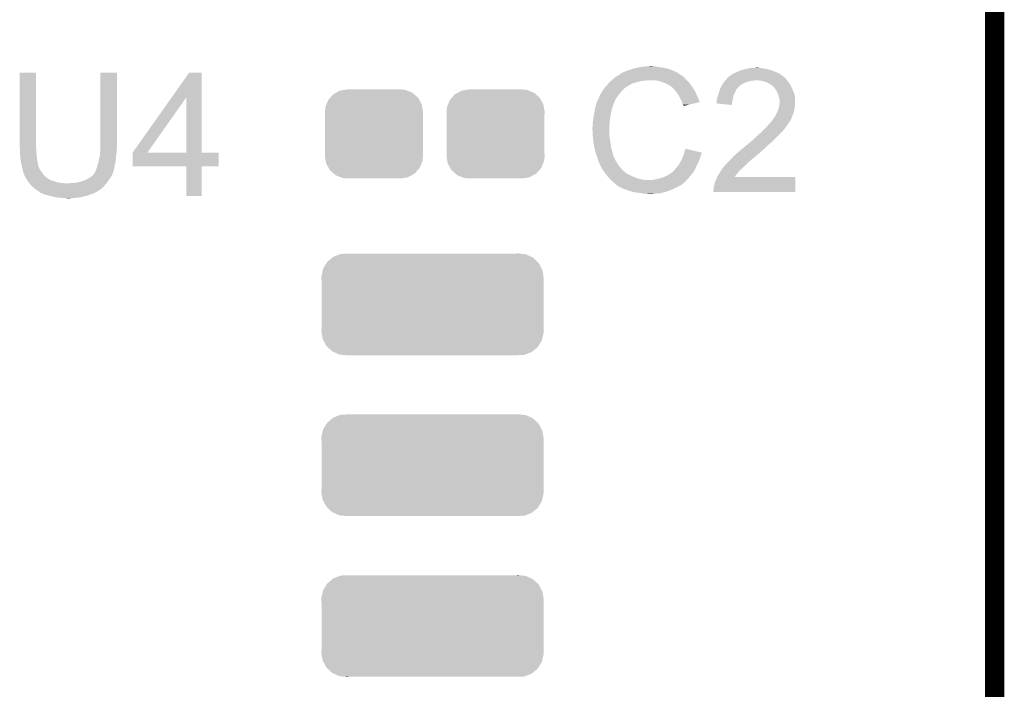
# Model space of a CAD drawing. Extents: x -1.3 to 24.2, y -3.9 to 39.2.
# Tile 26 of 26: x 16.4 to 24.2, y 24.1 to 29.4. Entities that reach past the tile are written whole.
import ezdxf

# ---------------------------------------------------------------- set-up
doc = ezdxf.new("R2010")
doc.units = 0
doc.layers.get('0').update_dxf_attribs({"linetype": 'CONTINUOUS'})
for name, color, linetype in [('SOLIDSWITCH_10_CLICK_V101_GKO', 5, 'CONTINUOUS'), ('SOLIDSWITCH_10_CLICK_V101_GTO', 14, 'CONTINUOUS'), ('SOLIDSWITCH_10_CLICK_V101_GTS', 12, 'CONTINUOUS')]:
    doc.layers.add(name, color=color, linetype=linetype)

# ---------------------------------------------------------------- blocks, each defined once
blk = doc.blocks.new('CUSTOM_63')
for points in [[(-0.34504, 0.286174), (-0.320744, 0.31339), (0.348152, 0.286174), (0.317222, 0.31339)], [(-0.320744, 0.31339), (-0.298526, 0.325596), (0.317222, 0.31339), (0.30335, 0.325596)], [(-0.298526, 0.325596), (-0.268438, 0.342124), (0.30335, 0.325596), (0.2622, 0.342124)], [(-0.268438, 0.342124), (-0.233628, 0.347838), (0.2622, 0.342124), (0.247972, 0.347838)], [(-0.233628, 0.347838), (-0.20955, 0.35179), (0.247972, 0.347838), (0.20955, 0.35179)], [(-0.383124, 0.213652), (-0.37475, 0.234078), (0.380766, 0.213652), (0.377262, 0.234078)], [(-0.37475, 0.234078), (-0.360486, 0.26887), (0.377262, 0.234078), (0.357822, 0.26887)], [(-0.360486, 0.26887), (-0.34504, 0.286174), (0.357822, 0.26887), (0.348152, 0.286174)], [(-0.38735, 0.17526), (-0.383124, 0.213652), (0.38735, 0.17526), (0.380766, 0.213652)], [(-0.38608, 0.154124), (-0.38735, 0.17526), (0.38608, 0.154124), (0.38735, 0.17526)], [(-0.38608, -0.154124), (-0.38608, 0.154124), (0.38608, -0.154124), (0.38608, 0.154124)], [(-0.38735, -0.17526), (-0.38608, -0.154124), (0.38735, -0.17526), (0.38608, -0.154124)], [(-0.380764, -0.213652), (-0.38735, -0.17526), (0.383124, -0.213652), (0.38735, -0.17526)], [(-0.377262, -0.234078), (-0.380764, -0.213652), (0.374748, -0.234078), (0.383124, -0.213652)], [(-0.35782, -0.26887), (-0.377262, -0.234078), (0.360486, -0.26887), (0.374748, -0.234078)], [(-0.348152, -0.286174), (-0.35782, -0.26887), (0.345038, -0.286174), (0.360486, -0.26887)], [(-0.31722, -0.31339), (-0.348152, -0.286174), (0.320744, -0.31339), (0.345038, -0.286174)], [(-0.30335, -0.325596), (-0.31722, -0.31339), (0.298524, -0.325596), (0.320744, -0.31339)], [(-0.262198, -0.342124), (-0.30335, -0.325596), (0.268438, -0.342124), (0.298524, -0.325596)], [(-0.247972, -0.347838), (-0.262198, -0.342124), (0.233626, -0.347838), (0.268438, -0.342124)], [(-0.20955, -0.35179), (-0.247972, -0.347838), (0.20955, -0.35179), (0.233626, -0.347838)]]:
    blk.add_solid(points)
blk = doc.blocks.new('CUSTOM_65')
for points in [[(-0.783834, 0.375636), (-0.732468, 0.395778), (0.780338, 0.375636), (0.736446, 0.395778)], [(-0.732468, 0.395778), (-0.725912, 0.398348), (0.736446, 0.395778), (0.711906, 0.398348)], [(-0.725912, 0.398348), (-0.663766, 0.40132), (0.711906, 0.398348), (0.683524, 0.40132)], [(0.663766, 0.40132), (0.674566, 0.402258), (0.683524, 0.40132), (0.674566, 0.402258)], [(-0.863714, 0.282386), (-0.836558, 0.327142), (0.862066, 0.282386), (0.838258, 0.327142)], [(-0.836558, 0.327142), (-0.83144, 0.335576), (0.838258, 0.327142), (0.829316, 0.335576)], [(-0.83144, 0.335576), (-0.790738, 0.369828), (0.829316, 0.335576), (0.792994, 0.369828)], [(-0.790738, 0.369828), (-0.783834, 0.375636), (0.792994, 0.369828), (0.780338, 0.375636)], [(-0.877262, 0.221662), (-0.865984, 0.272212), (0.875788, 0.221662), (0.867476, 0.272212)], [(-0.865984, 0.272212), (-0.863714, 0.282386), (0.867476, 0.272212), (0.862066, 0.282386)], [(-0.87757, 0.21082), (-0.877262, 0.221662), (0.87757, 0.21082), (0.875788, 0.221662)], [(-0.876324, 0.189212), (-0.87757, 0.21082), (0.8763, 0.189212), (0.87757, 0.21082)], [(-0.8763, 0.188786), (-0.876324, 0.189212), (0.8763, 0.188786), (0.8763, 0.189212)], [(-0.8763, -0.18921), (-0.8763, 0.188786), (0.8763, -0.18921), (0.8763, 0.188786)], [(-0.87757, -0.21082), (-0.8763, -0.18921), (0.87757, -0.21082), (0.8763, -0.18921)], [(-0.875788, -0.221658), (-0.87757, -0.21082), (0.877264, -0.221658), (0.87757, -0.21082)], [(-0.867476, -0.272212), (-0.875788, -0.221658), (0.865984, -0.272212), (0.877264, -0.221658)], [(-0.862066, -0.282382), (-0.867476, -0.272212), (0.863716, -0.282382), (0.865984, -0.272212)], [(-0.83826, -0.327142), (-0.862066, -0.282382), (0.836558, -0.327142), (0.863716, -0.282382)], [(-0.829318, -0.335574), (-0.83826, -0.327142), (0.831442, -0.335574), (0.836558, -0.327142)], [(-0.792996, -0.36983), (-0.829318, -0.335574), (0.790732, -0.36983), (0.831442, -0.335574)], [(-0.780348, -0.375634), (-0.792996, -0.36983), (0.783836, -0.375634), (0.790732, -0.36983)], [(-0.73645, -0.39578), (-0.780348, -0.375634), (0.732456, -0.39578), (0.783836, -0.375634)], [(-0.711946, -0.398346), (-0.73645, -0.39578), (0.725912, -0.398346), (0.732456, -0.39578)], [(-0.683548, -0.40132), (-0.711946, -0.398346), (0.663766, -0.40132), (0.725912, -0.398346)], [(-0.674572, -0.40226), (-0.683548, -0.40132), (-0.674572, -0.40226), (-0.663766, -0.40132)]]:
    blk.add_solid(points)

msp = doc.modelspace()

# ---------------------------------------------------------------- linework, layer by layer
at = {"layer": 'SOLIDSWITCH_10_CLICK_V101_GKO', "const_width": 0.1524}
msp.add_lwpolyline([(24.13, -1.27), (24.13, 36.83)], dxfattribs=at)
at = {"layer": 'SOLIDSWITCH_10_CLICK_V101_GTO'}
for points in [[(16.4338, 28.422598), (16.433822, 29.009316), (16.563342, 28.422598), (16.56334, 29.009316)], [(16.433822, 29.009316), (16.433824, 29.00934), (16.56334, 29.009316), (16.433824, 29.00934)], [(17.07134, 28.44546), (17.071362, 29.009316), (17.20088, 28.44546), (17.20088, 29.009316)], [(17.071362, 29.009316), (17.071364, 29.00934), (17.20088, 29.009316), (17.071364, 29.00934)], [(17.6341, 28.813698), (17.772372, 29.009316), (17.871448, 28.813698), (17.87144, 29.009316)], [(17.772372, 29.009316), (17.77239, 29.00934), (17.87144, 29.009316), (17.77239, 29.00934)], [(21.153112, 28.98394), (21.174268, 28.99664), (21.661122, 28.98394), (21.6408, 28.99664)], [(21.174268, 28.99664), (21.17852, 28.999192), (21.6408, 28.99664), (21.637228, 28.999192)], [(21.17852, 28.999192), (21.178536, 29.001726), (21.637228, 28.999192), (21.633678, 29.001726)], [(21.178536, 29.001726), (21.188682, 29.0068), (21.633678, 29.001726), (21.626574, 29.0068)], [(21.188682, 29.0068), (21.196294, 29.009338), (21.626574, 29.0068), (21.623018, 29.009338)], [(21.196294, 29.009338), (21.1963, 29.00934), (21.623018, 29.009338), (21.623016, 29.00934)], [(21.1963, 29.00934), (21.20646, 29.01442), (21.623016, 29.00934), (21.612858, 29.01442)], [(21.20646, 29.01442), (21.219158, 29.0195), (21.612858, 29.01442), (21.6027, 29.0195)], [(21.219158, 29.0195), (21.231858, 29.02458), (21.6027, 29.0195), (21.59127, 29.02458)], [(21.231858, 29.02458), (21.2471, 29.02966), (21.59127, 29.02458), (21.57984, 29.02966)], [(21.2471, 29.02966), (21.264882, 29.03474), (21.57984, 29.02966), (21.563586, 29.03474)], [(21.264882, 29.03474), (21.282662, 29.04236), (21.563586, 29.03474), (21.539202, 29.04236)], [(21.282662, 29.04236), (21.3233, 29.04998), (21.539202, 29.04236), (21.501098, 29.04998)], [(21.3233, 29.04998), (21.35378, 29.05506), (21.501098, 29.04998), (21.46554, 29.05506)], [(21.35378, 29.05506), (21.36902, 29.0576), (21.46554, 29.05506), (21.450302, 29.0576)], [(21.36902, 29.0576), (21.414738, 29.06014), (21.437602, 29.0576), (21.427442, 29.06014)], [(22.042118, 28.983942), (22.052282, 28.99156), (22.455122, 28.983942), (22.444458, 28.99156)], [(22.052282, 28.99156), (22.057358, 28.9941), (22.444458, 28.99156), (22.440902, 28.9941)], [(22.057358, 28.9941), (22.062438, 28.996642), (22.440902, 28.9941), (22.436454, 28.996642)], [(22.062438, 28.996642), (22.0726, 29.00426), (22.436454, 28.996642), (22.423122, 29.00426)], [(22.0726, 29.00426), (22.08784, 29.00934), (22.423122, 29.00426), (22.411268, 29.00934)], [(22.08784, 29.00934), (22.092918, 29.01188), (22.411268, 29.00934), (22.40534, 29.01188)], [(22.092918, 29.01188), (22.118322, 29.024582), (22.40534, 29.01188), (22.373588, 29.024582)], [(22.118322, 29.024582), (22.128476, 29.02712), (22.373588, 29.024582), (22.367242, 29.02712)], [(22.128476, 29.02712), (22.13864, 29.02966), (22.367242, 29.02712), (22.358352, 29.02966)], [(22.13864, 29.02966), (22.156418, 29.03474), (22.358352, 29.02966), (22.340572, 29.03474)], [(22.156418, 29.03474), (22.167848, 29.03728), (22.340572, 29.03474), (22.331682, 29.03728)], [(22.167848, 29.03728), (22.17928, 29.03982), (22.331682, 29.03728), (22.31644, 29.03982)], [(22.17928, 29.03982), (22.19071, 29.04236), (22.31644, 29.03982), (22.29866, 29.04236)], [(22.19071, 29.04236), (22.202142, 29.0449), (22.29866, 29.04236), (22.285962, 29.0449)], [(22.225, 29.0449), (22.250378, 29.047438), (22.273264, 29.0449), (22.265642, 29.047438)], [(22.250378, 29.047438), (22.250398, 29.04744), (22.265642, 29.047438), (22.250398, 29.04744)], [(21.072532, 28.91282), (21.07946, 28.92044), (21.252182, 28.91282), (21.26869, 28.92044)], [(21.07946, 28.92044), (21.08708, 28.92806), (21.26869, 28.92044), (21.285198, 28.92806)], [(21.08708, 28.92806), (21.10232, 28.9433), (21.285198, 28.92806), (21.34616, 28.9433)], [(21.10232, 28.9433), (21.10486, 28.94584), (21.34616, 28.9433), (21.371562, 28.94584)], [(21.10486, 28.94584), (21.1074, 28.94838), (21.371562, 28.94584), (21.384258, 28.94838)], [(21.1074, 28.94838), (21.125408, 28.963618), (21.69922, 28.94838), (21.683982, 28.963618)], [(21.125408, 28.963618), (21.134416, 28.97124), (21.683982, 28.963618), (21.6789, 28.97124)], [(21.134416, 28.97124), (21.140422, 28.976322), (21.6789, 28.97124), (21.673816, 28.976322)], [(21.140422, 28.976322), (21.144646, 28.978858), (21.673816, 28.976322), (21.671278, 28.978858)], [(21.144646, 28.978858), (21.148876, 28.981398), (21.671278, 28.978858), (21.666204, 28.981398)], [(21.148876, 28.981398), (21.153102, 28.983934), (21.666204, 28.981398), (21.663666, 28.983934)], [(21.153102, 28.983934), (21.153112, 28.98394), (21.663666, 28.983934), (21.661122, 28.98394)], [(21.478238, 28.9433), (21.447758, 28.94838), (21.7043, 28.9433), (21.69922, 28.94838)], [(21.50618, 28.93314), (21.478238, 28.9433), (21.71446, 28.93314), (21.7043, 28.9433)], [(21.513806, 28.930598), (21.50618, 28.93314), (21.717002, 28.930598), (21.71446, 28.93314)], [(21.529038, 28.92552), (21.513806, 28.930598), (21.721066, 28.92552), (21.717002, 28.930598)], [(21.54428, 28.9179), (21.529038, 28.92552), (21.72716, 28.9179), (21.721066, 28.92552)], [(21.54936, 28.91536), (21.54428, 28.9179), (21.728976, 28.91536), (21.72716, 28.9179)], [(21.562062, 28.90774), (21.54936, 28.91536), (21.734418, 28.90774), (21.728976, 28.91536)], [(21.98007, 28.91282), (21.98733, 28.92552), (22.128482, 28.91282), (22.151338, 28.92552)], [(21.98733, 28.92552), (21.98878, 28.928056), (22.151338, 28.92552), (22.157678, 28.928056)], [(21.98878, 28.928056), (21.995132, 28.935678), (22.157678, 28.928056), (22.176738, 28.935678)], [(21.995132, 28.935678), (22.0036, 28.94584), (22.176738, 28.935678), (22.217378, 28.94584)], [(22.0036, 28.94584), (22.005716, 28.948378), (22.232616, 28.94584), (22.240238, 28.948378)], [(22.005716, 28.94838), (22.014182, 28.958538), (22.4917, 28.94838), (22.481542, 28.958538)], [(22.005716, 28.948378), (22.005716, 28.94838), (22.240238, 28.948378), (22.247862, 28.94838)], [(22.014182, 28.958538), (22.020528, 28.966152), (22.481542, 28.958538), (22.476462, 28.966152)], [(22.020528, 28.966152), (22.020534, 28.96616), (22.476462, 28.966152), (22.473944, 28.96616)], [(22.020534, 28.96616), (22.022646, 28.968694), (22.473944, 28.96616), (22.47392, 28.968694)], [(22.022646, 28.968694), (22.026886, 28.97378), (22.47392, 28.968694), (22.46782, 28.97378)], [(22.026886, 28.97378), (22.029426, 28.973786), (22.46782, 28.97378), (22.467814, 28.973786)], [(22.029426, 28.973786), (22.03704, 28.9814), (22.467814, 28.973786), (22.45868, 28.9814)], [(22.03704, 28.9814), (22.037044, 28.981402), (22.45868, 28.9814), (22.458678, 28.981402)], [(22.037044, 28.981402), (22.042118, 28.983942), (22.458678, 28.981402), (22.455122, 28.983942)], [(22.27834, 28.94584), (22.247862, 28.94838), (22.49424, 28.94584), (22.4917, 28.94838)], [(22.27836, 28.945836), (22.27834, 28.94584), (22.494242, 28.945836), (22.49424, 28.94584)], [(22.303738, 28.94076), (22.27836, 28.945836), (22.496782, 28.94076), (22.494242, 28.945836)], [(22.318972, 28.935682), (22.303738, 28.94076), (22.499322, 28.935682), (22.496782, 28.94076)], [(22.326598, 28.93314), (22.318972, 28.935682), (22.501864, 28.93314), (22.499322, 28.935682)], [(22.336762, 28.928058), (22.326598, 28.93314), (22.506942, 28.928058), (22.501864, 28.93314)], [(22.362158, 28.91536), (22.336762, 28.928058), (22.51456, 28.91536), (22.506942, 28.928058)], [(22.37232, 28.90774), (22.362158, 28.91536), (22.518718, 28.90774), (22.51456, 28.91536)], [(21.01596, 28.831544), (21.018504, 28.83916), (21.161308, 28.831544), (21.167232, 28.83916)], [(21.018504, 28.83916), (21.023582, 28.844244), (21.167232, 28.83916), (21.171186, 28.844244)], [(21.023582, 28.844244), (21.02866, 28.854398), (21.171186, 28.844244), (21.179084, 28.854398)], [(21.02866, 28.854398), (21.030182, 28.856938), (21.179084, 28.854398), (21.18106, 28.856938)], [(21.030182, 28.856938), (21.036278, 28.8671), (21.18106, 28.856938), (21.191222, 28.8671)], [(21.036278, 28.8671), (21.048724, 28.884878), (21.191222, 28.8671), (21.209, 28.884878)], [(21.048724, 28.884878), (21.05406, 28.8925), (21.209, 28.884878), (21.219158, 28.8925)], [(21.05406, 28.8925), (21.054062, 28.892502), (21.219158, 28.8925), (21.21916, 28.892502)], [(21.054062, 28.892502), (21.056366, 28.895038), (21.21916, 28.892502), (21.221698, 28.895038)], [(21.056366, 28.895038), (21.072532, 28.91282), (21.221698, 28.895038), (21.252182, 28.91282)], [(21.572216, 28.902662), (21.562062, 28.90774), (21.738046, 28.902662), (21.734418, 28.90774)], [(21.57476, 28.90012), (21.572216, 28.902662), (21.739862, 28.90012), (21.738046, 28.902662)], [(21.594764, 28.88234), (21.57476, 28.90012), (21.752562, 28.88234), (21.739862, 28.90012)], [(21.59762, 28.8798), (21.594764, 28.88234), (21.754014, 28.8798), (21.752562, 28.88234)], [(21.609812, 28.86456), (21.59762, 28.8798), (21.76272, 28.86456), (21.754014, 28.8798)], [(21.61794, 28.8544), (21.609812, 28.86456), (21.7678, 28.8544), (21.76272, 28.86456)], [(21.625052, 28.84424), (21.61794, 28.8544), (21.77288, 28.84424), (21.7678, 28.8544)], [(21.635718, 28.828998), (21.625052, 28.84424), (21.779656, 28.828998), (21.77288, 28.84424)], [(21.941368, 28.81376), (21.949832, 28.839158), (22.06498, 28.81376), (22.072598, 28.839158)], [(21.949832, 28.839158), (21.95068, 28.8417), (22.072598, 28.839158), (22.07405, 28.8417)], [(21.95068, 28.8417), (21.955032, 28.856938), (22.07405, 28.8417), (22.08276, 28.856938)], [(21.955032, 28.856938), (21.960112, 28.874716), (22.08276, 28.856938), (22.090378, 28.874716)], [(21.960112, 28.874716), (21.96084, 28.877262), (22.090378, 28.874716), (22.092922, 28.877262)], [(21.96084, 28.877262), (21.96494, 28.884878), (22.092922, 28.877262), (22.100538, 28.884878)], [(21.96494, 28.884878), (21.969044, 28.8925), (22.100538, 28.884878), (22.10562, 28.8925)], [(21.969044, 28.8925), (21.970414, 28.895042), (22.10562, 28.8925), (22.10816, 28.895042)], [(21.970414, 28.895042), (21.97862, 28.91028), (22.10816, 28.895042), (22.125578, 28.91028)], [(21.97862, 28.91028), (21.98007, 28.91282), (22.125578, 28.91028), (22.128482, 28.91282)], [(22.379936, 28.902658), (22.37232, 28.90774), (22.52149, 28.902658), (22.518718, 28.90774)], [(22.382478, 28.897584), (22.379936, 28.902658), (22.524256, 28.897584), (22.52149, 28.902658)], [(22.391192, 28.88742), (22.382478, 28.897584), (22.5298, 28.88742), (22.524256, 28.897584)], [(22.39772, 28.879802), (22.391192, 28.88742), (22.53273, 28.879802), (22.5298, 28.88742)], [(22.41042, 28.859478), (22.39772, 28.879802), (22.540548, 28.859478), (22.53273, 28.879802)], [(22.41296, 28.8544), (22.41042, 28.859478), (22.5425, 28.8544), (22.540548, 28.859478)], [(22.42058, 28.839162), (22.41296, 28.8544), (22.54903, 28.839162), (22.5425, 28.8544)], [(22.421218, 28.836616), (22.42058, 28.839162), (22.55012, 28.836616), (22.54903, 28.839162)], [(22.425662, 28.81884), (22.421218, 28.836616), (22.552344, 28.81884), (22.55012, 28.836616)], [(17.325364, 28.376916), (17.6341, 28.813698), (17.442208, 28.376916), (17.74948, 28.813698)], [(17.749496, 28.37688), (17.74948, 28.813698), (17.871464, 28.37688), (17.871448, 28.813698)], [(20.982092, 28.750256), (20.992252, 28.78074), (21.11756, 28.750256), (21.13026, 28.78074)], [(20.992252, 28.78074), (20.9931, 28.78328), (21.13026, 28.78074), (21.13153, 28.78328)], [(20.9931, 28.78328), (21.006246, 28.811218), (21.13153, 28.78328), (21.1455, 28.811218)], [(21.006246, 28.811218), (21.01342, 28.826464), (21.1455, 28.811218), (21.157358, 28.826464)], [(21.01342, 28.826464), (21.013426, 28.829006), (21.157358, 28.826464), (21.159334, 28.829006)], [(21.013426, 28.829006), (21.01596, 28.831544), (21.159334, 28.829006), (21.161308, 28.831544)], [(21.639528, 28.82138), (21.635718, 28.828998), (21.78304, 28.82138), (21.779656, 28.828998)], [(21.64842, 28.8036), (21.639528, 28.82138), (21.791932, 28.8036), (21.78304, 28.82138)], [(21.649834, 28.801058), (21.64842, 28.8036), (21.793202, 28.801058), (21.791932, 28.8036)], [(21.66112, 28.780742), (21.649834, 28.801058), (21.799274, 28.780742), (21.793202, 28.801058)], [(21.662394, 28.775654), (21.66112, 28.780742), (21.800794, 28.775654), (21.799274, 28.780742)], [(21.663662, 28.77058), (21.662394, 28.775654), (21.77963, 28.77058), (21.800794, 28.775654)], [(21.66874, 28.755344), (21.663662, 28.77058), (21.716086, 28.755344), (21.77963, 28.77058)], [(21.932916, 28.765528), (21.93544, 28.770584), (22.056922, 28.765528), (22.057768, 28.770584)], [(22.054798, 28.752802), (21.932916, 28.765528), (22.054798, 28.752802), (22.056922, 28.765528)], [(21.93544, 28.788362), (21.93798, 28.79852), (22.060736, 28.788362), (22.062434, 28.79852)], [(21.93544, 28.770584), (21.93544, 28.788362), (22.057768, 28.770584), (22.060736, 28.788362)], [(21.93798, 28.79852), (21.940522, 28.81122), (22.062434, 28.79852), (22.064554, 28.81122)], [(21.940522, 28.81122), (21.941368, 28.81376), (22.064554, 28.81122), (22.06498, 28.81376)], [(22.430738, 28.8036), (22.425662, 28.81884), (22.554248, 28.8036), (22.552344, 28.81884)], [(22.432264, 28.795978), (22.430738, 28.8036), (22.5552, 28.795978), (22.554248, 28.8036)], [(22.430994, 28.755338), (22.43328, 28.778198), (22.5552, 28.755338), (22.5552, 28.778198)], [(22.43328, 28.790902), (22.432264, 28.795978), (22.5552, 28.790902), (22.5552, 28.795978)], [(22.43328, 28.778198), (22.43328, 28.790902), (22.5552, 28.778198), (22.5552, 28.790902)], [(20.965, 28.6639), (20.97024, 28.69184), (21.09724, 28.6639), (21.10232, 28.69184)], [(20.97024, 28.69184), (20.97405, 28.7147), (21.10232, 28.69184), (21.1074, 28.7147)], [(20.97405, 28.7147), (20.977436, 28.735018), (21.1074, 28.7147), (21.112478, 28.735018)], [(20.977436, 28.735018), (20.977862, 28.737562), (21.112478, 28.735018), (21.11375, 28.737562)], [(20.977862, 28.737562), (20.978706, 28.740096), (21.11375, 28.737562), (21.115018, 28.740096)], [(20.978706, 28.740096), (20.980398, 28.745176), (21.115018, 28.740096), (21.11502, 28.745176)], [(20.980398, 28.745176), (20.981244, 28.747714), (21.11502, 28.745176), (21.117554, 28.747714)], [(20.981244, 28.747714), (20.982092, 28.750256), (21.117554, 28.747714), (21.11756, 28.750256)], [(21.673814, 28.750266), (21.66874, 28.755344), (21.694906, 28.750266), (21.716086, 28.755344)], [(21.67382, 28.74521), (21.673814, 28.750266), (21.67382, 28.74521), (21.694906, 28.750266)], [(22.40534, 28.679142), (22.406466, 28.681678), (22.538692, 28.679142), (22.53996, 28.681678)], [(22.406466, 28.681678), (22.4155, 28.702), (22.53996, 28.681678), (22.54504, 28.702)], [(22.4155, 28.702), (22.423626, 28.72232), (22.54504, 28.702), (22.55012, 28.72232)], [(22.423626, 28.72232), (22.42566, 28.727402), (22.55012, 28.72232), (22.550846, 28.727402)], [(22.42566, 28.727402), (22.4282, 28.7401), (22.550846, 28.727402), (22.55266, 28.7401)], [(22.4282, 28.7401), (22.43074, 28.752798), (22.55266, 28.7401), (22.554776, 28.752798)], [(22.43074, 28.752798), (22.430994, 28.755338), (22.554776, 28.752798), (22.5552, 28.755338)], [(20.95754, 28.61564), (20.96008, 28.633422), (21.090888, 28.61564), (21.09216, 28.633422)], [(20.95754, 28.587702), (20.95754, 28.61564), (21.088894, 28.587702), (21.090888, 28.61564)], [(20.96008, 28.633422), (20.96262, 28.6512), (21.09216, 28.633422), (21.095122, 28.6512)], [(20.96262, 28.6512), (20.965, 28.6639), (21.095122, 28.6512), (21.09724, 28.6639)], [(22.33422, 28.58516), (22.349458, 28.60294), (22.48662, 28.58516), (22.498472, 28.60294)], [(22.349458, 28.60294), (22.3647, 28.61818), (22.498472, 28.60294), (22.508632, 28.61818)], [(22.3647, 28.61818), (22.37486, 28.633422), (22.508632, 28.61818), (22.518794, 28.633422)], [(22.37486, 28.633422), (22.374884, 28.63596), (22.518794, 28.633422), (22.520486, 28.63596)], [(22.374884, 28.63596), (22.379946, 28.635976), (22.520486, 28.63596), (22.520496, 28.635976)], [(22.379946, 28.635976), (22.381206, 28.638498), (22.520496, 28.635976), (22.522178, 28.638498)], [(22.381206, 28.638498), (22.385022, 28.646122), (22.522178, 28.638498), (22.525228, 28.646122)], [(22.385022, 28.646122), (22.388406, 28.6512), (22.525228, 28.646122), (22.52726, 28.6512)], [(22.388406, 28.6512), (22.393484, 28.658818), (22.52726, 28.6512), (22.529798, 28.658818)], [(22.393484, 28.658818), (22.395176, 28.661356), (22.529798, 28.658818), (22.5298, 28.661356)], [(22.395176, 28.661356), (22.395178, 28.661358), (22.5298, 28.661356), (22.5298, 28.661358)], [(22.395178, 28.661358), (22.40534, 28.679142), (22.5298, 28.661358), (22.538692, 28.679142)], [(20.955, 28.577542), (20.95754, 28.587702), (21.088168, 28.577542), (21.088894, 28.587702)], [(20.955, 28.562302), (20.955, 28.577542), (21.08708, 28.562302), (21.088168, 28.577542)], [(20.955, 28.5623), (20.955, 28.562302), (21.087082, 28.5623), (21.08708, 28.562302)], [(20.956144, 28.539438), (20.955, 28.5623), (21.087082, 28.539438), (21.087082, 28.5623)], [(20.956526, 28.531816), (20.956144, 28.539438), (21.08962, 28.531816), (21.087082, 28.539438)], [(20.95754, 28.5115), (20.956526, 28.531816), (21.08962, 28.5115), (21.08962, 28.531816)], [(22.24786, 28.50134), (22.28342, 28.53436), (22.41296, 28.50134), (22.44598, 28.53436)], [(22.28342, 28.53436), (22.2885, 28.53944), (22.44598, 28.53436), (22.45106, 28.53944)], [(22.2885, 28.53944), (22.3139, 28.56484), (22.45106, 28.53944), (22.47138, 28.56484)], [(22.3139, 28.56484), (22.33422, 28.58516), (22.47138, 28.56484), (22.48662, 28.58516)], [(20.958304, 28.503878), (20.95754, 28.5115), (21.08962, 28.503878), (21.08962, 28.5115)], [(20.959826, 28.48864), (20.958304, 28.503878), (21.09216, 28.48864), (21.08962, 28.503878)], [(20.96262, 28.460698), (20.959826, 28.48864), (21.09646, 28.460698), (21.09216, 28.48864)], [(20.963518, 28.45562), (20.96262, 28.460698), (21.09724, 28.45562), (21.09646, 28.460698)], [(20.97024, 28.41752), (20.963518, 28.45562), (21.10232, 28.41752), (21.09724, 28.45562)], [(22.166582, 28.43276), (22.1869, 28.448), (22.337604, 28.43276), (22.355384, 28.448)], [(22.1869, 28.448), (22.1996, 28.45816), (22.355384, 28.448), (22.36724, 28.45816)], [(22.1996, 28.45816), (22.214838, 28.470858), (22.36724, 28.45816), (22.382476, 28.470858)], [(22.214838, 28.470858), (22.21484, 28.47086), (22.382476, 28.470858), (22.38248, 28.47086)], [(22.21484, 28.47086), (22.23008, 28.4861), (22.38248, 28.47086), (22.39772, 28.4861)], [(22.23008, 28.4861), (22.24786, 28.50134), (22.39772, 28.4861), (22.41296, 28.50134)], [(16.4338, 28.417518), (16.4338, 28.422598), (16.565034, 28.417518), (16.563342, 28.422598)], [(16.434032, 28.414976), (16.4338, 28.417518), (16.56588, 28.414976), (16.565034, 28.417518)], [(16.43634, 28.38958), (16.434032, 28.414976), (16.56588, 28.38958), (16.56588, 28.414976)], [(16.43634, 28.37434), (16.43634, 28.38958), (16.56588, 28.37434), (16.56588, 28.38958)], [(16.43634, 28.364182), (16.43634, 28.37434), (16.566728, 28.364182), (16.56588, 28.37434)], [(17.06672, 28.3591), (17.068338, 28.37688), (17.1958, 28.3591), (17.19834, 28.37688)], [(17.068338, 28.37688), (17.0688, 28.38196), (17.19834, 28.37688), (17.19834, 28.38196)], [(17.0688, 28.38196), (17.070916, 28.407358), (17.19834, 28.38196), (17.19834, 28.407358)], [(17.070916, 28.407358), (17.07134, 28.412438), (17.19834, 28.407358), (17.199356, 28.412438)], [(17.07134, 28.420058), (17.07134, 28.44546), (17.20088, 28.420058), (17.20088, 28.44546)], [(17.07134, 28.412438), (17.07134, 28.420058), (17.199356, 28.412438), (17.20088, 28.420058)], [(17.32534, 28.267684), (17.325342, 28.376856), (18.003496, 28.267684), (18.00352, 28.376856)], [(17.325342, 28.37688), (17.325344, 28.376886), (17.749496, 28.37688), (17.698282, 28.376886)], [(17.325342, 28.376856), (17.325342, 28.37688), (18.00352, 28.376856), (17.871464, 28.37688)], [(17.325344, 28.376886), (17.325364, 28.376916), (17.698282, 28.376886), (17.442208, 28.376916)], [(20.970242, 28.417518), (20.97024, 28.41752), (21.10232, 28.417518), (21.10232, 28.41752)], [(20.97532, 28.3972), (20.970242, 28.417518), (21.108126, 28.3972), (21.10232, 28.417518)], [(20.979676, 28.38196), (20.97532, 28.3972), (21.11248, 28.38196), (21.108126, 28.3972)], [(20.98548, 28.36164), (20.979676, 28.38196), (21.117902, 28.36164), (21.11248, 28.38196)], [(21.677628, 28.369258), (21.678898, 28.374336), (21.816058, 28.369258), (21.818598, 28.374336)], [(21.678898, 28.374336), (21.67953, 28.37686), (21.818598, 28.374336), (21.8186, 28.37686)], [(21.67953, 28.37686), (21.68144, 28.384498), (21.8186, 28.37686), (21.786162, 28.384498)], [(21.68144, 28.384498), (21.689082, 28.407356), (21.786162, 28.384498), (21.689082, 28.407356)], [(22.092912, 28.369254), (22.09292, 28.36926), (22.265634, 28.369254), (22.268176, 28.36926)], [(22.09292, 28.36926), (22.116934, 28.38958), (22.268176, 28.36926), (22.29104, 28.38958)], [(22.116934, 28.38958), (22.12594, 28.3972), (22.29104, 28.38958), (22.299748, 28.3972)], [(22.12594, 28.3972), (22.137794, 28.40736), (22.299748, 28.3972), (22.31136, 28.40736)], [(22.137794, 28.40736), (22.1615, 28.427678), (22.31136, 28.40736), (22.331676, 28.427678)], [(22.1615, 28.427678), (22.161504, 28.427682), (22.331676, 28.427678), (22.33168, 28.427682)], [(22.161504, 28.427682), (22.166582, 28.43276), (22.33168, 28.427682), (22.337604, 28.43276)], [(16.438598, 28.34386), (16.43634, 28.364182), (16.56842, 28.34386), (16.566728, 28.364182)], [(16.44142, 28.31846), (16.438598, 28.34386), (16.572654, 28.31846), (16.56842, 28.34386)], [(16.44396, 28.300682), (16.44142, 28.31846), (16.575618, 28.300682), (16.572654, 28.31846)], [(16.448406, 28.2829), (16.44396, 28.300682), (16.57858, 28.2829), (16.575618, 28.300682)], [(17.05102, 28.28544), (17.0561, 28.30576), (17.186148, 28.28544), (17.190212, 28.30576)], [(17.0561, 28.30576), (17.059486, 28.320998), (17.190212, 28.30576), (17.19326, 28.320998)], [(17.059486, 28.320998), (17.06118, 28.32862), (17.19326, 28.320998), (17.193768, 28.32862)], [(17.06118, 28.32862), (17.06626, 28.35402), (17.193768, 28.32862), (17.19546, 28.35402)], [(17.06626, 28.35402), (17.06672, 28.3591), (17.19546, 28.35402), (17.1958, 28.3591)], [(20.991408, 28.34386), (20.98548, 28.36164), (21.122644, 28.34386), (21.117902, 28.36164)], [(20.992256, 28.341316), (20.991408, 28.34386), (21.125182, 28.341316), (21.122644, 28.34386)], [(20.993948, 28.336238), (20.992256, 28.341316), (21.12772, 28.336238), (21.125182, 28.341316)], [(20.99564, 28.331158), (20.993948, 28.336238), (21.129414, 28.331158), (21.12772, 28.336238)], [(20.996276, 28.32862), (20.99564, 28.331158), (21.13026, 28.32862), (21.129414, 28.331158)], [(20.998182, 28.321), (20.996276, 28.32862), (21.134072, 28.321), (21.13026, 28.32862)], [(21.000722, 28.313382), (20.998182, 28.321), (21.13788, 28.313382), (21.134072, 28.321)], [(21.00326, 28.305762), (21.000722, 28.313382), (21.142644, 28.305762), (21.13788, 28.313382)], [(21.0058, 28.30068), (21.00326, 28.305762), (21.145818, 28.30068), (21.142644, 28.305762)], [(21.009386, 28.29306), (21.0058, 28.30068), (21.15058, 28.29306), (21.145818, 28.30068)], [(21.020144, 28.2702), (21.009386, 28.29306), (21.16582, 28.2702), (21.15058, 28.29306)], [(21.63826, 28.28544), (21.64334, 28.295598), (21.78304, 28.28544), (21.788844, 28.295598)], [(21.64334, 28.295598), (21.649434, 28.303218), (21.788844, 28.295598), (21.7932, 28.303218)], [(21.649434, 28.303218), (21.6535, 28.308302), (21.7932, 28.303218), (21.79465, 28.308302)], [(21.6535, 28.308302), (21.65894, 28.320998), (21.79465, 28.308302), (21.798278, 28.320998)], [(21.65894, 28.320998), (21.665472, 28.336238), (21.798278, 28.320998), (21.805898, 28.336238)], [(21.665472, 28.336238), (21.66874, 28.34386), (21.805898, 28.336238), (21.807422, 28.34386)], [(21.66874, 28.34386), (21.670644, 28.348938), (21.807422, 28.34386), (21.80844, 28.348938)], [(21.670644, 28.348938), (21.674452, 28.359098), (21.80844, 28.348938), (21.81352, 28.359098)], [(21.674452, 28.359098), (21.67636, 28.364182), (21.81352, 28.359098), (21.814788, 28.364182)], [(21.67636, 28.364182), (21.677628, 28.369258), (21.814788, 28.364182), (21.816058, 28.369258)], [(22.00402, 28.28036), (22.02434, 28.30068), (22.16658, 28.28036), (22.1869, 28.30068)], [(22.02434, 28.30068), (22.04466, 28.321), (22.1869, 28.30068), (22.20976, 28.321)], [(22.04466, 28.321), (22.060464, 28.33878), (22.20976, 28.321), (22.23262, 28.33878)], [(22.060464, 28.33878), (22.06498, 28.34386), (22.23262, 28.33878), (22.239392, 28.34386)], [(22.06498, 28.34386), (22.06777, 28.346398), (22.239392, 28.34386), (22.242778, 28.346398)], [(22.06777, 28.346398), (22.078946, 28.356558), (22.242778, 28.346398), (22.250398, 28.356558)], [(22.078946, 28.356558), (22.084538, 28.36164), (22.250398, 28.356558), (22.25802, 28.36164)], [(22.084538, 28.36164), (22.092912, 28.369254), (22.25802, 28.36164), (22.265634, 28.369254)], [(16.44904, 28.28036), (16.448406, 28.2829), (16.57909, 28.28036), (16.57858, 28.2829)], [(16.450734, 28.270198), (16.44904, 28.28036), (16.581122, 28.270198), (16.57909, 28.28036)], [(16.452852, 28.257496), (16.450734, 28.270198), (16.5862, 28.257496), (16.581122, 28.270198)], [(16.453276, 28.254954), (16.452852, 28.257496), (16.586204, 28.254954), (16.5862, 28.257496)], [(16.45412, 28.249882), (16.453276, 28.254954), (16.589586, 28.249882), (16.586204, 28.254954)], [(16.455138, 28.247338), (16.45412, 28.249882), (16.59128, 28.247338), (16.589586, 28.249882)], [(16.459198, 28.237182), (16.455138, 28.247338), (16.59636, 28.237182), (16.59128, 28.247338)], [(16.46174, 28.224482), (16.459198, 28.237182), (16.60652, 28.224482), (16.59636, 28.237182)], [(16.461742, 28.22448), (16.46174, 28.224482), (16.60652, 28.22448), (16.60652, 28.224482)], [(16.46682, 28.209242), (16.461742, 28.22448), (16.61668, 28.209242), (16.60652, 28.22448)], [(17.02054, 28.20924), (17.02562, 28.216862), (17.16786, 28.20924), (17.170038, 28.216862)], [(17.02562, 28.216862), (17.0307, 28.22702), (17.170038, 28.216862), (17.17294, 28.22702)], [(17.0307, 28.22702), (17.037812, 28.2448), (17.17294, 28.22702), (17.17802, 28.2448)], [(17.037812, 28.2448), (17.04086, 28.252418), (17.17802, 28.2448), (17.179542, 28.252418)], [(17.04086, 28.252418), (17.04594, 28.26766), (17.179542, 28.252418), (17.182592, 28.26766)], [(17.04594, 28.26766), (17.05102, 28.28544), (17.182592, 28.26766), (17.186148, 28.28544)], [(17.749496, 28.26766), (17.32534, 28.267684), (18.003496, 28.26766), (18.003496, 28.267684)], [(17.749498, 28.267636), (17.749496, 28.26766), (17.87144, 28.267636), (18.003496, 28.26766)], [(17.74952, 28.034004), (17.749498, 28.267636), (17.871416, 28.034004), (17.87144, 28.267636)], [(21.02612, 28.257498), (21.020144, 28.2702), (21.175982, 28.257498), (21.16582, 28.2702)], [(21.034586, 28.2448), (21.02612, 28.257498), (21.18614, 28.2448), (21.175982, 28.257498)], [(21.048132, 28.224482), (21.034586, 28.2448), (21.208998, 28.224482), (21.18614, 28.2448)], [(21.05152, 28.2194), (21.048132, 28.224482), (21.215352, 28.2194), (21.208998, 28.224482)], [(21.063244, 28.20416), (21.05152, 28.2194), (21.234404, 28.20416), (21.215352, 28.2194)], [(21.572216, 28.21178), (21.58492, 28.22194), (21.743246, 28.21178), (21.75002, 28.22194)], [(21.58492, 28.22194), (21.592544, 28.229562), (21.75002, 28.22194), (21.7551, 28.229562)], [(21.592544, 28.229562), (21.597618, 28.232104), (21.7551, 28.229562), (21.756794, 28.232104)], [(21.597618, 28.232104), (21.6027, 28.23972), (21.756794, 28.232104), (21.761872, 28.23972)], [(21.6027, 28.23972), (21.606508, 28.244798), (21.761872, 28.23972), (21.765258, 28.244798)], [(21.606508, 28.244798), (21.610322, 28.24988), (21.765258, 28.244798), (21.76748, 28.24988)], [(21.610322, 28.24988), (21.61794, 28.257502), (21.76748, 28.24988), (21.770816, 28.257502)], [(21.61794, 28.257502), (21.62556, 28.26766), (21.770816, 28.257502), (21.77526, 28.26766)], [(21.62556, 28.26766), (21.635722, 28.280362), (21.77526, 28.26766), (21.780818, 28.280362)], [(21.635722, 28.280362), (21.63826, 28.28544), (21.780818, 28.280362), (21.78304, 28.28544)], [(21.952586, 28.2067), (21.958934, 28.21686), (22.09292, 28.2067), (22.103078, 28.21686)], [(21.958934, 28.21686), (21.965284, 28.22702), (22.103078, 28.21686), (22.1107, 28.22702)], [(21.965284, 28.22702), (21.96846, 28.2321), (22.1107, 28.22702), (22.114086, 28.2321)], [(21.96846, 28.2321), (21.970152, 28.234638), (22.114086, 28.2321), (22.115778, 28.234638)], [(21.970152, 28.234638), (21.97354, 28.239722), (22.115778, 28.234638), (22.123396, 28.239722)], [(21.97354, 28.239722), (21.976916, 28.244784), (22.123396, 28.239722), (22.125934, 28.244784)], [(21.976916, 28.244784), (21.976926, 28.2448), (22.125934, 28.244784), (22.128476, 28.2448)], [(21.976926, 28.2448), (21.9837, 28.25496), (22.128476, 28.2448), (22.138636, 28.25496)], [(21.9837, 28.25496), (21.987764, 28.260042), (22.138636, 28.25496), (22.14372, 28.260042)], [(21.987764, 28.260042), (22.001988, 28.27782), (22.14372, 28.260042), (22.16404, 28.27782)], [(22.001988, 28.27782), (22.00402, 28.28036), (22.16404, 28.27782), (22.16658, 28.28036)], [(16.466822, 28.20924), (16.46682, 28.209242), (16.61668, 28.20924), (16.61668, 28.209242)], [(16.469358, 28.204164), (16.466822, 28.20924), (16.62091, 28.204164), (16.61668, 28.20924)], [(16.46936, 28.199082), (16.469358, 28.204164), (16.625144, 28.199082), (16.62091, 28.204164)], [(16.472326, 28.193998), (16.46936, 28.199082), (16.62938, 28.193998), (16.625144, 28.199082)], [(16.481214, 28.17876), (16.472326, 28.193998), (16.647162, 28.17876), (16.62938, 28.193998)], [(16.48714, 28.1686), (16.481214, 28.17876), (16.663416, 28.1686), (16.647162, 28.17876)], [(16.488758, 28.166058), (16.48714, 28.1686), (16.667482, 28.166058), (16.663416, 28.1686)], [(16.490376, 28.163518), (16.488758, 28.166058), (16.670024, 28.163518), (16.667482, 28.166058)], [(16.49199, 28.16098), (16.490376, 28.163518), (16.6751, 28.16098), (16.670024, 28.163518)], [(16.495224, 28.155898), (16.49199, 28.16098), (16.6878, 28.155898), (16.6751, 28.16098)], [(16.498456, 28.15082), (16.495224, 28.155898), (16.70558, 28.15082), (16.6878, 28.155898)], [(16.503306, 28.1432), (16.498456, 28.15082), (16.725902, 28.1432), (16.70558, 28.15082)], [(16.50492, 28.140662), (16.503306, 28.1432), (16.738592, 28.140662), (16.725902, 28.1432)], [(16.50718, 28.13812), (16.50492, 28.140662), (16.751298, 28.13812), (16.738592, 28.140662)], [(16.509438, 28.13558), (16.50718, 28.13812), (16.7767, 28.13558), (16.751298, 28.13812)], [(16.855442, 28.13558), (16.870668, 28.138118), (17.119882, 28.13558), (17.122138, 28.138118)], [(16.870668, 28.138118), (16.88592, 28.14066), (17.122138, 28.138118), (17.123832, 28.14066)], [(16.88592, 28.14066), (16.918942, 28.148282), (17.123832, 28.14066), (17.128914, 28.148282)], [(16.918942, 28.148282), (16.95196, 28.16098), (17.128914, 28.148282), (17.13738, 28.16098)], [(16.95196, 28.16098), (16.982442, 28.176222), (17.13738, 28.16098), (17.148266, 28.176222)], [(16.982442, 28.176222), (16.986248, 28.17876), (17.148266, 28.176222), (17.15008, 28.17876)], [(16.986248, 28.17876), (16.99768, 28.18638), (17.15008, 28.17876), (17.15516, 28.18638)], [(16.99768, 28.18638), (17.0072, 28.193996), (17.15516, 28.18638), (17.160238, 28.193996)], [(17.0072, 28.193996), (17.01038, 28.19654), (17.160238, 28.193996), (17.161086, 28.19654)], [(17.01038, 28.19654), (17.012922, 28.199084), (17.161086, 28.19654), (17.161934, 28.199084)], [(17.012922, 28.199084), (17.014188, 28.201616), (17.161934, 28.199084), (17.16278, 28.201616)], [(17.014188, 28.201616), (17.015462, 28.204158), (17.16278, 28.201616), (17.165318, 28.204158)], [(17.015462, 28.204158), (17.017996, 28.206694), (17.165318, 28.204158), (17.167854, 28.206694)], [(17.017996, 28.206694), (17.020538, 28.209238), (17.167854, 28.206694), (17.16786, 28.209238)], [(17.020538, 28.209238), (17.02054, 28.20924), (17.16786, 28.209238), (17.16786, 28.20924)], [(21.063246, 28.204158), (21.063244, 28.20416), (21.239484, 28.204158), (21.234404, 28.20416)], [(21.067152, 28.19908), (21.063246, 28.204158), (21.249642, 28.19908), (21.239484, 28.204158)], [(21.069108, 28.196538), (21.067152, 28.19908), (21.257264, 28.196538), (21.249642, 28.19908)], [(21.073014, 28.19146), (21.069108, 28.196538), (21.264878, 28.19146), (21.257264, 28.196538)], [(21.07692, 28.186382), (21.073014, 28.19146), (21.278422, 28.186382), (21.264878, 28.19146)], [(21.079462, 28.18384), (21.07692, 28.186382), (21.2852, 28.18384), (21.278422, 28.186382)], [(21.08962, 28.17368), (21.079462, 28.18384), (21.310596, 28.17368), (21.2852, 28.18384)], [(21.089622, 28.173678), (21.08962, 28.17368), (21.3106, 28.173678), (21.310596, 28.17368)], [(21.095716, 28.16606), (21.089622, 28.173678), (21.33854, 28.16606), (21.3106, 28.173678)], [(21.099778, 28.160982), (21.095716, 28.16606), (21.36901, 28.160982), (21.33854, 28.16606)], [(21.099782, 28.16098), (21.099778, 28.160982), (21.369022, 28.16098), (21.36901, 28.160982)], [(21.112478, 28.150822), (21.099782, 28.16098), (21.6916, 28.150822), (21.701758, 28.16098)], [(21.112482, 28.15082), (21.112478, 28.150822), (21.6916, 28.15082), (21.6916, 28.150822)], [(21.12264, 28.140662), (21.112482, 28.15082), (21.679988, 28.140662), (21.6916, 28.15082)], [(21.132798, 28.13304), (21.12264, 28.140662), (21.671276, 28.13304), (21.679988, 28.140662)], [(21.429982, 28.16098), (21.44014, 28.16352), (21.701758, 28.16098), (21.704298, 28.16352)], [(21.44014, 28.16352), (21.45284, 28.16606), (21.704298, 28.16352), (21.706838, 28.16606)], [(21.45284, 28.16606), (21.46554, 28.1686), (21.706838, 28.16606), (21.708742, 28.1686)], [(21.46554, 28.1686), (21.49602, 28.176222), (21.708742, 28.1686), (21.714458, 28.176222)], [(21.49602, 28.176222), (21.52396, 28.18638), (21.714458, 28.176222), (21.722078, 28.18638)], [(21.52396, 28.18638), (21.523962, 28.186382), (21.722078, 28.18638), (21.72208, 28.186382)], [(21.523962, 28.186382), (21.554438, 28.20162), (21.72208, 28.186382), (21.735414, 28.20162)], [(21.554438, 28.20162), (21.563322, 28.206698), (21.735414, 28.20162), (21.73986, 28.206698)], [(21.563322, 28.206698), (21.572216, 28.21178), (21.73986, 28.206698), (21.743246, 28.21178)], [(21.920202, 28.135582), (21.92528, 28.150824), (22.55773, 28.135582), (22.557732, 28.150824)], [(21.92528, 28.150824), (21.925284, 28.153366), (22.557732, 28.150824), (22.557732, 28.153366)], [(21.925284, 28.153366), (21.93036, 28.160978), (22.557732, 28.153366), (22.557734, 28.160978)], [(21.93036, 28.160978), (21.93544, 28.17368), (22.557734, 28.160978), (22.557736, 28.17368)], [(21.93544, 28.17368), (21.939784, 28.183816), (22.557736, 28.17368), (22.55774, 28.183816)], [(21.939784, 28.183816), (21.939794, 28.18384), (22.55774, 28.183816), (22.077726, 28.18384)], [(21.939794, 28.18384), (21.943062, 28.19146), (22.077726, 28.18384), (22.08279, 28.19146)], [(21.943062, 28.19146), (21.952586, 28.2067), (22.08279, 28.19146), (22.09292, 28.2067)], [(16.511696, 28.13304), (16.509438, 28.13558), (16.807178, 28.13304), (16.7767, 28.13558)], [(16.52524, 28.1178), (16.511696, 28.13304), (17.104076, 28.1178), (17.117624, 28.13304)], [(16.527782, 28.11526), (16.52524, 28.1178), (17.10182, 28.11526), (17.104076, 28.1178)], [(16.54556, 28.097482), (16.527782, 28.11526), (17.084042, 28.097482), (17.10182, 28.11526)], [(16.555722, 28.08986), (16.54556, 28.097482), (17.07642, 28.08986), (17.084042, 28.097482)], [(16.56588, 28.08224), (16.555722, 28.08986), (17.064988, 28.08224), (17.07642, 28.08986)], [(16.581118, 28.072082), (16.56588, 28.08224), (17.04975, 28.072082), (17.064988, 28.08224)], [(16.586196, 28.069542), (16.581118, 28.072082), (17.04594, 28.069542), (17.04975, 28.072082)], [(16.5862, 28.06954), (16.586196, 28.069542), (17.045938, 28.06954), (17.04594, 28.069542)], [(16.586206, 28.069534), (16.5862, 28.06954), (17.043394, 28.069534), (17.045938, 28.06954)], [(16.591284, 28.06446), (16.586206, 28.069534), (17.038316, 28.06446), (17.043394, 28.069534)], [(16.593822, 28.061922), (16.591284, 28.06446), (17.030704, 28.061922), (17.038316, 28.06446)], [(16.593828, 28.06192), (16.593822, 28.061922), (17.0307, 28.06192), (17.030704, 28.061922)], [(16.617534, 28.051758), (16.593828, 28.06192), (17.010378, 28.051758), (17.0307, 28.06192)], [(16.807178, 28.13304), (16.822422, 28.133042), (17.117624, 28.13304), (17.117626, 28.133042)], [(16.822422, 28.133042), (16.830044, 28.13558), (17.117626, 28.133042), (17.119882, 28.13558)], [(21.132816, 28.133024), (21.132798, 28.13304), (21.668734, 28.133024), (21.671276, 28.13304)], [(21.13788, 28.12796), (21.132816, 28.133024), (21.666194, 28.12796), (21.668734, 28.133024)], [(21.140422, 28.125418), (21.13788, 28.12796), (21.661118, 28.125418), (21.666194, 28.12796)], [(21.145498, 28.120342), (21.140422, 28.125418), (21.653504, 28.120342), (21.661118, 28.125418)], [(21.145502, 28.12034), (21.145498, 28.120342), (21.653502, 28.12034), (21.653504, 28.120342)], [(21.153114, 28.115264), (21.145502, 28.12034), (21.64504, 28.115264), (21.653502, 28.12034)], [(21.155636, 28.11526), (21.153114, 28.115264), (21.645034, 28.11526), (21.64504, 28.115264)], [(21.15566, 28.112736), (21.155636, 28.11526), (21.640826, 28.112736), (21.645034, 28.11526)], [(21.155692, 28.11272), (21.15566, 28.112736), (21.6408, 28.11272), (21.640826, 28.112736)], [(21.1963, 28.0924), (21.155692, 28.11272), (21.60016, 28.0924), (21.6408, 28.11272)], [(21.21789, 28.08478), (21.1963, 28.0924), (21.57984, 28.08478), (21.60016, 28.0924)], [(21.23948, 28.07716), (21.21789, 28.08478), (21.56206, 28.07716), (21.57984, 28.08478)], [(21.280118, 28.06446), (21.23948, 28.07716), (21.523958, 28.06446), (21.56206, 28.07716)], [(21.300438, 28.06192), (21.280118, 28.06446), (21.516338, 28.06192), (21.523958, 28.06446)], [(21.341078, 28.05684), (21.300438, 28.06192), (21.493478, 28.05684), (21.516338, 28.06192)], [(21.91004, 28.082242), (21.91258, 28.094942), (22.557718, 28.082242), (22.55772, 28.094942)], [(21.91004, 28.067024), (21.91004, 28.082242), (22.557716, 28.067024), (22.557718, 28.082242)], [(22.557716, 28.067), (21.91004, 28.067024), (22.557716, 28.067), (22.557716, 28.067024)], [(21.91258, 28.094942), (21.912582, 28.107644), (22.55772, 28.094942), (22.557724, 28.107644)], [(21.912582, 28.107644), (21.91766, 28.120342), (22.557724, 28.107644), (22.557726, 28.120342)], [(21.91766, 28.120342), (21.920202, 28.135582), (22.557726, 28.120342), (22.55773, 28.135582)], [(16.623454, 28.04922), (16.617534, 28.051758), (17.000222, 28.04922), (17.010378, 28.051758)], [(16.629378, 28.04668), (16.623454, 28.04922), (16.9926, 28.04668), (17.000222, 28.04922)], [(16.638904, 28.04414), (16.629378, 28.04668), (16.98498, 28.04414), (16.9926, 28.04668)], [(16.667478, 28.03652), (16.638904, 28.04414), (16.969736, 28.03652), (16.98498, 28.04414)], [(16.677004, 28.03398), (16.667478, 28.03652), (16.951958, 28.03398), (16.969736, 28.03652)], [(16.696054, 28.0289), (16.677004, 28.03398), (16.93418, 28.0289), (16.951958, 28.03398)], [(16.705578, 28.02636), (16.696054, 28.0289), (16.924018, 28.02636), (16.93418, 28.0289)], [(16.722088, 28.02382), (16.705578, 28.02636), (16.913858, 28.02382), (16.924018, 28.02636)], [(16.738598, 28.02128), (16.722088, 28.02382), (16.890998, 28.02128), (16.913858, 28.02382)], [(16.771618, 28.01874), (16.756378, 28.02128), (16.86814, 28.01874), (16.890998, 28.02128)], [(16.807178, 28.0162), (16.797018, 28.01874), (16.819882, 28.0162), (16.86814, 28.01874)], [(17.871416, 28.03398), (17.74952, 28.034004), (17.871416, 28.03398), (17.871416, 28.034004)], [(21.349968, 28.0543), (21.341078, 28.05684), (21.46808, 28.0543), (21.493478, 28.05684)], [(21.358856, 28.05176), (21.349968, 28.0543), (21.44014, 28.05176), (21.46808, 28.0543)], [(21.396958, 28.04922), (21.386798, 28.05176), (21.412202, 28.04922), (21.44014, 28.05176)]]:
    msp.add_solid(points, dxfattribs=at)

# ---------------------------------------------------------------- block references
at = {"layer": 'SOLIDSWITCH_10_CLICK_V101_GTS'}
for name, p in [('CUSTOM_63', (19.23034, 28.5242)), ('CUSTOM_63', (20.19046, 28.5242)), ('CUSTOM_65', (19.69262, 27.178)), ('CUSTOM_65', (19.69262, 25.908)), ('CUSTOM_65', (19.69262, 24.638))]:
    msp.add_blockref(name, p, dxfattribs=at)

doc.saveas('drawing.dxf')
